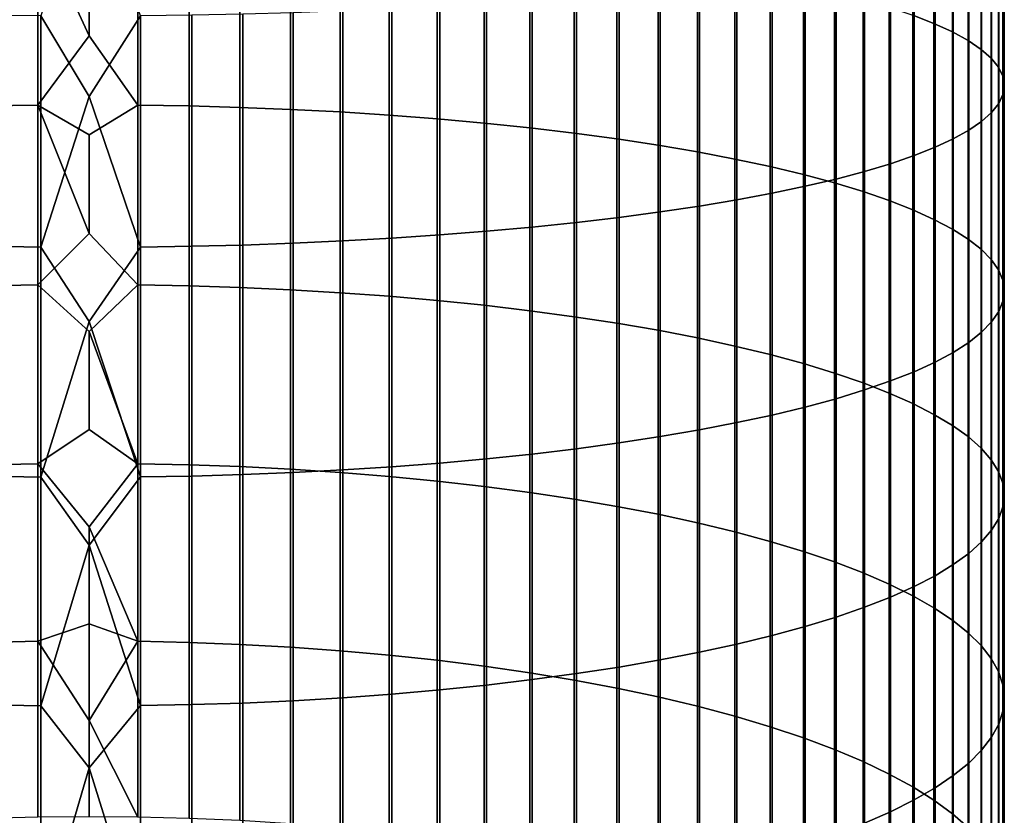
# Model space of a CAD drawing. Header units: metres. Extents: x -28 to 70, y -218 to 27.
# Tile 63 of 246: x -1 to 12, y -127 to -117. Entities that reach past the tile are written whole.
import ezdxf

# ---------------------------------------------------------------- set-up
doc = ezdxf.new("R2010")
doc.units = ezdxf.units.M
doc.layers.add('solid_10_261_002_XXX', color=7, linetype='CONTINUOUS')

msp = doc.modelspace()

# ---------------------------------------------------------------- linework, layer by layer
at = {"layer": 'solid_10_261_002_XXX'}
for points in [[(11.031618, -114.280869, 446.531006), (11.031618, -116.852173, 446.105743), (10.756376, -116.744087, 445.503418), (10.756376, -114.18927, 445.925995)], [(11.272079, -114.374634, 447.15036), (11.272079, -116.962822, 446.72229), (11.031618, -116.852173, 446.105743), (11.031618, -114.280869, 446.531006)], [(11.477005, -114.470268, 447.782074), (11.477005, -117.075676, 447.351166), (11.272079, -116.962822, 446.72229), (11.272079, -114.374634, 447.15036)], [(11.645746, -114.567474, 448.424164), (11.645746, -117.190384, 447.990356), (11.477005, -117.075676, 447.351166), (11.477005, -114.470268, 447.782074)], [(11.777773, -114.665947, 449.074615), (11.777773, -117.306587, 448.637878), (11.645746, -117.190384, 447.990356), (11.645746, -114.567474, 448.424164)], [(11.872668, -114.765373, 449.731354), (11.872668, -117.423912, 449.291656), (11.777773, -117.306587, 448.637878), (11.777773, -114.665947, 449.074615)], [(11.930133, -114.86544, 450.392334), (11.930133, -117.542, 449.949646), (11.872668, -117.423912, 449.291656), (11.872668, -114.765373, 449.731354)], [(0.670042, -116.754463, 462.870148), (0, -114.85862, 463.159546), (-0.633895, -116.754761, 462.872101), (0, -117.807159, 462.724701)], [(11.949986, -114.965828, 451.055481), (11.949986, -117.660461, 450.609802), (11.930133, -117.542, 449.949646), (11.930133, -114.86544, 450.392334)], [(11.876726, -115.166321, 452.379791), (11.876726, -117.897057, 451.928162), (11.932165, -117.778938, 451.269989), (11.932165, -115.066231, 451.718658)], [(11.932165, -115.066231, 451.718658), (11.932165, -117.778938, 451.269989), (11.949986, -117.660461, 450.609802), (11.949986, -114.965828, 451.055481)], [(11.783843, -115.265793, 453.036835), (11.783843, -118.014435, 452.582214), (11.876726, -117.897057, 451.928162), (11.876726, -115.166321, 452.379791)], [(11.65381, -115.364319, 453.687683), (11.65381, -118.130707, 453.230133), (11.783843, -118.014435, 452.582214), (11.783843, -115.265793, 453.036835)], [(11.284048, -115.557335, 454.962585), (11.284048, -118.358467, 454.499298), (11.487036, -118.245506, 453.869843), (11.487036, -115.461609, 454.330261)], [(11.487036, -115.461609, 454.330261), (11.487036, -118.245506, 453.869843), (11.65381, -118.130707, 453.230133), (11.65381, -115.364319, 453.687683)], [(-0.670042, -115.556175, 438.884003), (-0.670042, -117.918129, 438.426758), (-1.338642, -117.929604, 438.481995), (-1.338642, -115.566139, 438.939545)], [(0, -117.016182, 438.590118), (-0.670042, -117.918129, 438.426758), (-0.670042, -115.556175, 438.884003)], [(0, -115.721931, 438.834991), (0, -117.016182, 438.590118), (-0.670042, -115.556175, 438.884003)], [(0.633895, -115.555824, 438.88208), (0.633895, -117.917725, 438.424835), (0, -117.016182, 438.590118), (0, -115.721931, 438.834991)], [(1.302662, -115.56543, 438.935608), (1.302662, -117.928787, 438.478088), (0.633895, -117.917725, 438.424835), (0.633895, -115.555824, 438.88208)], [(1.967323, -115.581657, 439.026001), (1.967323, -117.947479, 438.567993), (1.302662, -117.928787, 438.478088), (1.302662, -115.56543, 438.935608)], [(2.625782, -115.604439, 439.152985), (2.625782, -117.973724, 438.694305), (1.967323, -117.947479, 438.567993), (1.967323, -115.581657, 439.026001)], [(11.045485, -115.651207, 455.582672), (11.045485, -118.469246, 455.116577), (11.284048, -118.358467, 454.499298), (11.284048, -115.557335, 454.962585)], [(3.275962, -115.63372, 439.316132), (3.275962, -118.007446, 438.856567), (2.625782, -117.973724, 438.694305), (2.625782, -115.604439, 439.152985)], [(3.915814, -115.669395, 439.514923), (3.915814, -118.048538, 439.054352), (3.275962, -118.007446, 438.856567), (3.275962, -115.63372, 439.316132)], [(4.543321, -115.711365, 439.748779), (4.543321, -118.096878, 439.286957), (3.915814, -118.048538, 439.054352), (3.915814, -115.669395, 439.514923)], [(5.156505, -115.759483, 440.016907), (5.156505, -118.152306, 439.55368), (4.543321, -118.096878, 439.286957), (4.543321, -115.711365, 439.748779)], [(10.772099, -115.742928, 456.188507), (10.772099, -118.577477, 455.719696), (11.045485, -118.469246, 455.116577), (11.045485, -115.651207, 455.582672)], [(5.753431, -115.813606, 440.318512), (5.753431, -118.214645, 439.853668), (5.156505, -118.152306, 439.55368), (5.156505, -115.759483, 440.016907)], [(6.332219, -115.873558, 440.652588), (6.332219, -118.283699, 440.186005), (5.753431, -118.214645, 439.853668), (5.753431, -115.813606, 440.318512)], [(10.124413, -115.918762, 457.349976), (10.124413, -118.784973, 456.875916), (10.464751, -118.682831, 456.306763), (10.464751, -115.832207, 456.778229)], [(10.464751, -115.832207, 456.778229), (10.464751, -118.682831, 456.306763), (10.772099, -118.577477, 455.719696), (10.772099, -115.742928, 456.188507)], [(6.891044, -115.939163, 441.018127), (6.891044, -118.359261, 440.549622), (6.332219, -118.283699, 440.186005), (6.332219, -115.873558, 440.652588)], [(7.428144, -116.010193, 441.413971), (7.428144, -118.441086, 440.943359), (6.891044, -118.359261, 440.549622), (6.891044, -115.939163, 441.018127)], [(9.752155, -116.002327, 457.901917), (9.752155, -118.883583, 457.425385), (10.124413, -118.784973, 456.875916), (10.124413, -115.918762, 457.349976)], [(7.941825, -116.086441, 441.838867), (7.941825, -118.528908, 441.365997), (7.428144, -118.441086, 440.943359), (7.428144, -116.010193, 441.413971)], [(8.430468, -116.167664, 442.291443), (8.430468, -118.622467, 441.816223), (7.941825, -118.528908, 441.365997), (7.941825, -116.086441, 441.838867)], [(8.916676, -116.159416, 458.939575), (8.916676, -119.068954, 458.458344), (9.349153, -118.97834, 457.95343), (9.349153, -116.082626, 458.432343)], [(9.349153, -116.082626, 458.432343), (9.349153, -118.97834, 457.95343), (9.752155, -118.883583, 457.425385), (9.752155, -116.002327, 457.901917)], [(7.968838, -116.301498, 459.878113), (7.968838, -119.236618, 459.392639), (8.456086, -119.155136, 458.938599), (8.456086, -116.232445, 459.421997)], [(8.892533, -116.253601, 442.770325), (8.892533, -118.721451, 442.292572), (8.430468, -118.622467, 441.816223), (8.430468, -116.167664, 442.291443)], [(8.456086, -116.232445, 459.421997), (8.456086, -119.155136, 458.938599), (8.916676, -119.068954, 458.458344), (8.916676, -116.159416, 458.939575)], [(6.920588, -116.426788, 460.705688), (6.920588, -119.384468, 460.216492), (7.456467, -119.313148, 459.819061), (7.456467, -116.366348, 460.306458)], [(7.456467, -116.366348, 460.306458), (7.456467, -119.313148, 459.819061), (7.968838, -119.236618, 459.392639), (7.968838, -116.301498, 459.878113)], [(9.326563, -116.343987, 443.273956), (9.326563, -118.825554, 442.793549), (8.892533, -118.721451, 442.292572), (8.892533, -116.253601, 442.770325)], [(9.731189, -116.43853, 443.800781), (9.731189, -118.934456, 443.317596), (9.326563, -118.825554, 442.793549), (9.326563, -116.343987, 443.273956)], [(5.785134, -116.533699, 461.411896), (5.785134, -119.510628, 460.919525), (6.362891, -119.450363, 460.58371), (6.362891, -116.482628, 461.074554)], [(6.362891, -116.482628, 461.074554), (6.362891, -119.450363, 460.58371), (6.920588, -119.384468, 460.216492), (6.920588, -116.426788, 460.705688)], [(10.105136, -116.536934, 444.349152), (10.105136, -119.047798, 443.863068), (9.731189, -118.934456, 443.317596), (9.731189, -116.43853, 443.800781)], [(3.949999, -116.656738, 462.224609), (3.949999, -119.655823, 461.728577), (4.576783, -119.613518, 461.492859), (4.576783, -116.620888, 461.987823)], [(4.576783, -116.620888, 461.987823), (4.576783, -119.613518, 461.492859), (5.189138, -119.565071, 461.2229), (5.189138, -116.579834, 461.716644)], [(5.189138, -116.579834, 461.716644), (5.189138, -119.565071, 461.2229), (5.785134, -119.510628, 460.919525), (5.785134, -116.533699, 461.411896)], [(10.447225, -116.638893, 444.917297), (10.447225, -119.165237, 444.428192), (10.105136, -119.047798, 443.863068), (10.105136, -116.536934, 444.349152)], [(-1.302662, -116.74662, 462.818329), (-1.302662, -119.761887, 462.319611), (-0.633895, -119.7715, 462.373138), (-0.633895, -116.754761, 462.872101)], [(-0.633895, -116.754761, 462.872101), (-0.633895, -119.7715, 462.373138), (0, -117.807159, 462.724701)], [(0.670042, -116.754463, 462.870148), (0, -117.807159, 462.724701), (0.670042, -119.771149, 462.371216)], [(0.670042, -116.754463, 462.870148), (0.670042, -119.771149, 462.371216), (1.338642, -119.761185, 462.315674), (1.338642, -116.746025, 462.814362)], [(1.338642, -116.746025, 462.814362), (1.338642, -119.761185, 462.315674), (2.003021, -119.744606, 462.223297), (2.003021, -116.731972, 462.721588)], [(2.003021, -116.731972, 462.721588), (2.003021, -119.744606, 462.223297), (2.661086, -119.721466, 462.09436), (2.661086, -116.712364, 462.592072)], [(2.661086, -116.712364, 462.592072), (2.661086, -119.721466, 462.09436), (3.310761, -119.691841, 461.929291), (3.310761, -116.687263, 462.426239)], [(3.310761, -116.687263, 462.426239), (3.310761, -119.691841, 461.929291), (3.949999, -119.655823, 461.728577), (3.949999, -116.656738, 462.224609)], [(10.756376, -116.744087, 445.503418), (10.756376, -119.2864, 445.011261), (10.447225, -119.165237, 444.428192), (10.447225, -116.638893, 444.917297)], [(11.031618, -116.852173, 446.105743), (11.031618, -119.410904, 445.610382), (10.756376, -119.2864, 445.011261), (10.756376, -116.744087, 445.503418)], [(11.272079, -116.962822, 446.72229), (11.272079, -119.538345, 446.223694), (11.031618, -119.410904, 445.610382), (11.031618, -116.852173, 446.105743)], [(0.633895, -117.917725, 438.424835), (0, -118.306625, 438.325897), (-0.670042, -117.918129, 438.426758), (0, -117.016182, 438.590118)], [(11.477005, -117.075676, 447.351166), (11.477005, -119.668335, 446.849243), (11.272079, -119.538345, 446.223694), (11.272079, -116.962822, 446.72229)], [(11.645746, -117.190384, 447.990356), (11.645746, -119.800468, 447.485077), (11.477005, -119.668335, 446.849243), (11.477005, -117.075676, 447.351166)], [(11.777773, -117.306587, 448.637878), (11.777773, -119.934311, 448.129181), (11.645746, -119.800468, 447.485077), (11.645746, -117.190384, 447.990356)], [(11.872668, -117.423912, 449.291656), (11.872668, -120.06945, 448.77951), (11.777773, -119.934311, 448.129181), (11.777773, -117.306587, 448.637878)], [(11.930133, -117.542, 449.949646), (11.930133, -120.205467, 449.434021), (11.872668, -120.06945, 448.77951), (11.872668, -117.423912, 449.291656)], [(11.949986, -117.660461, 450.609802), (11.949986, -120.341919, 450.090698), (11.930133, -120.205467, 449.434021), (11.930133, -117.542, 449.949646)], [(11.876726, -117.897057, 451.928162), (11.876726, -120.614433, 451.4021), (11.932165, -120.478386, 450.747406), (11.932165, -117.778938, 451.269989)], [(11.932165, -117.778938, 451.269989), (11.932165, -120.478386, 450.747406), (11.949986, -120.341919, 450.090698), (11.949986, -117.660461, 450.609802)], [(0.670042, -119.771149, 462.371216), (0, -117.807159, 462.724701), (-0.633895, -119.7715, 462.373138), (0, -120.743073, 462.211487)], [(11.783843, -118.014435, 452.582214), (11.783843, -120.749634, 452.052704), (11.876726, -120.614433, 451.4021), (11.876726, -117.897057, 451.928162)], [(-0.670042, -117.918129, 438.426758), (-0.670042, -120.266708, 437.905151), (-1.338642, -120.279694, 437.960052), (-1.338642, -117.929604, 438.481995)], [(0, -119.592972, 438.042389), (-0.670042, -120.266708, 437.905151), (-0.670042, -117.918129, 438.426758)], [(0, -118.306625, 438.325897), (0, -119.592972, 438.042389), (-0.670042, -117.918129, 438.426758)], [(0.633895, -117.917725, 438.424835), (0.633895, -120.266251, 437.903229), (0, -119.592972, 438.042389), (0, -118.306625, 438.325897)], [(1.302662, -117.928787, 438.478088), (1.302662, -120.27877, 437.956177), (0.633895, -120.266251, 437.903229), (0.633895, -117.917725, 438.424835)], [(1.967323, -117.947479, 438.567993), (1.967323, -120.299904, 438.045532), (1.302662, -120.27877, 437.956177), (1.302662, -117.928787, 438.478088)], [(2.625782, -117.973724, 438.694305), (2.625782, -120.32959, 438.171082), (1.967323, -120.299904, 438.045532), (1.967323, -117.947479, 438.567993)], [(3.275962, -118.007446, 438.856567), (3.275962, -120.367737, 438.332367), (2.625782, -120.32959, 438.171082), (2.625782, -117.973724, 438.694305)], [(3.915814, -118.048538, 439.054352), (3.915814, -120.414215, 438.528931), (3.275962, -120.367737, 438.332367), (3.275962, -118.007446, 438.856567)], [(11.65381, -118.130707, 453.230133), (11.65381, -120.88356, 452.697205), (11.783843, -120.749634, 452.052704), (11.783843, -118.014435, 452.582214)], [(4.543321, -118.096878, 439.286957), (4.543321, -120.468887, 438.760132), (3.915814, -120.414215, 438.528931), (3.915814, -118.048538, 439.054352)], [(5.156505, -118.152306, 439.55368), (5.156505, -120.531578, 439.025269), (4.543321, -120.468887, 438.760132), (4.543321, -118.096878, 439.286957)], [(5.753431, -118.214645, 439.853668), (5.753431, -120.602089, 439.323456), (5.156505, -120.531578, 439.025269), (5.156505, -118.152306, 439.55368)], [(11.487036, -118.245506, 453.869843), (11.487036, -121.015785, 453.333527), (11.65381, -120.88356, 452.697205), (11.65381, -118.130707, 453.230133)], [(6.332219, -118.283699, 440.186005), (6.332219, -120.680199, 439.653748), (5.753431, -120.602089, 439.323456), (5.753431, -118.214645, 439.853668)], [(6.891044, -118.359261, 440.549622), (6.891044, -120.765663, 440.015167), (6.332219, -120.680199, 439.653748), (6.332219, -118.283699, 440.186005)], [(11.284048, -118.358467, 454.499298), (11.284048, -121.145905, 453.959686), (11.487036, -121.015785, 453.333527), (11.487036, -118.245506, 453.869843)], [(7.428144, -118.441086, 440.943359), (7.428144, -120.858208, 440.406555), (6.891044, -120.765663, 440.015167), (6.891044, -118.359261, 440.549622)], [(11.045485, -118.469246, 455.116577), (11.045485, -121.273499, 454.5737), (11.284048, -121.145905, 453.959686), (11.284048, -118.358467, 454.499298)], [(7.941825, -118.528908, 441.365997), (7.941825, -120.95755, 440.82663), (7.428144, -120.858208, 440.406555), (7.428144, -118.441086, 440.943359)], [(8.430468, -118.622467, 441.816223), (8.430468, -121.063362, 441.274109), (7.941825, -120.95755, 440.82663), (7.941825, -118.528908, 441.365997)], [(10.772099, -118.577477, 455.719696), (10.772099, -121.39817, 455.173645), (11.045485, -121.273499, 454.5737), (11.045485, -118.469246, 455.116577)], [(8.892533, -118.721451, 442.292572), (8.892533, -121.175323, 441.747559), (8.430468, -121.063362, 441.274109), (8.430468, -118.622467, 441.816223)], [(10.124413, -118.784973, 456.875916), (10.124413, -121.637169, 456.323761), (10.464751, -121.519516, 455.757599), (10.464751, -118.682831, 456.306763)], [(10.464751, -118.682831, 456.306763), (10.464751, -121.519516, 455.757599), (10.772099, -121.39817, 455.173645), (10.772099, -118.577477, 455.719696)], [(9.326563, -118.825554, 442.793549), (9.326563, -121.293076, 442.245544), (8.892533, -121.175323, 441.747559), (8.892533, -118.721451, 442.292572)], [(9.752155, -118.883583, 457.425385), (9.752155, -121.750748, 456.870331), (10.124413, -121.637169, 456.323761), (10.124413, -118.784973, 456.875916)], [(9.731189, -118.934456, 443.317596), (9.731189, -121.416252, 442.766418), (9.326563, -121.293076, 442.245544), (9.326563, -118.825554, 442.793549)], [(9.349153, -118.97834, 457.95343), (9.349153, -121.859894, 457.395569), (9.752155, -121.750748, 456.870331), (9.752155, -118.883583, 457.425385)], [(10.105136, -119.047798, 443.863068), (10.105136, -121.544449, 443.308563), (9.731189, -121.416252, 442.766418), (9.731189, -118.934456, 443.317596)], [(8.456086, -119.155136, 458.938599), (8.456086, -122.063538, 458.375549), (8.916676, -121.964264, 457.897858), (8.916676, -119.068954, 458.458344)], [(8.916676, -119.068954, 458.458344), (8.916676, -121.964264, 457.897858), (9.349153, -121.859894, 457.395569), (9.349153, -118.97834, 457.95343)], [(10.447225, -119.165237, 444.428192), (10.447225, -121.677284, 443.8703), (10.105136, -121.544449, 443.308563), (10.105136, -119.047798, 443.863068)], [(7.968838, -119.236618, 459.392639), (7.968838, -122.157387, 458.827209), (8.456086, -122.063538, 458.375549), (8.456086, -119.155136, 458.938599)], [(10.756376, -119.2864, 445.011261), (10.756376, -121.814323, 444.449829), (10.447225, -121.677284, 443.8703), (10.447225, -119.165237, 444.428192)], [(6.920588, -119.384468, 460.216492), (6.920588, -122.327682, 459.646729), (7.456467, -122.245529, 459.251373), (7.456467, -119.313148, 459.819061)], [(7.456467, -119.313148, 459.819061), (7.456467, -122.245529, 459.251373), (7.968838, -122.157387, 458.827209), (7.968838, -119.236618, 459.392639)], [(11.031618, -119.410904, 445.610382), (11.031618, -121.955147, 445.045319), (10.756376, -121.814323, 444.449829), (10.756376, -119.2864, 445.011261)], [(5.785134, -119.510628, 460.919525), (5.785134, -122.473007, 460.346039), (6.362891, -122.403587, 460.011993), (6.362891, -119.450363, 460.58371)], [(6.362891, -119.450363, 460.58371), (6.362891, -122.403587, 460.011993), (6.920588, -122.327682, 459.646729), (6.920588, -119.384468, 460.216492)], [(11.272079, -119.538345, 446.223694), (11.272079, -122.099297, 445.654907), (11.031618, -121.955147, 445.045319), (11.031618, -119.410904, 445.610382)], [(4.576783, -119.613518, 461.492859), (4.576783, -122.591515, 460.916351), (5.189138, -122.535713, 460.647797), (5.189138, -119.565071, 461.2229)], [(5.189138, -119.565071, 461.2229), (5.189138, -122.535713, 460.647797), (5.785134, -122.473007, 460.346039), (5.785134, -119.510628, 460.919525)], [(11.477005, -119.668335, 446.849243), (11.477005, -122.246323, 446.276703), (11.272079, -122.099297, 445.654907), (11.272079, -119.538345, 446.223694)], [(0.633895, -120.266251, 437.903229), (0, -120.874924, 437.739685), (-0.670042, -120.266708, 437.905151), (0, -119.592972, 438.042389)], [(2.661086, -119.721466, 462.09436), (2.661086, -122.715851, 461.514679), (3.310761, -122.681725, 461.350464), (3.310761, -119.691841, 461.929291)], [(3.310761, -119.691841, 461.929291), (3.310761, -122.681725, 461.350464), (3.949999, -122.640236, 461.150818), (3.949999, -119.655823, 461.728577)], [(3.949999, -119.655823, 461.728577), (3.949999, -122.640236, 461.150818), (4.576783, -122.591515, 460.916351), (4.576783, -119.613518, 461.492859)], [(11.645746, -119.800468, 447.485077), (11.645746, -122.395767, 446.908661), (11.477005, -122.246323, 446.276703), (11.477005, -119.668335, 446.849243)], [(-1.302662, -119.761887, 462.319611), (-1.302662, -122.762413, 461.738739), (-0.633895, -122.773476, 461.791992), (-0.633895, -119.7715, 462.373138)], [(-0.633895, -119.7715, 462.373138), (-0.633895, -122.773476, 461.791992), (0, -120.743073, 462.211487)], [(0.670042, -119.771149, 462.371216), (0, -120.743073, 462.211487), (0.670042, -122.773079, 461.79007)], [(0.670042, -119.771149, 462.371216), (0.670042, -122.773079, 461.79007), (1.338642, -122.761597, 461.734833), (1.338642, -119.761185, 462.315674)], [(1.338642, -119.761185, 462.315674), (1.338642, -122.761597, 461.734833), (2.003021, -122.7425, 461.642944), (2.003021, -119.744606, 462.223297)], [(2.003021, -119.744606, 462.223297), (2.003021, -122.7425, 461.642944), (2.661086, -122.715851, 461.514679), (2.661086, -119.721466, 462.09436)], [(11.777773, -119.934311, 448.129181), (11.777773, -122.547157, 447.548859), (11.645746, -122.395767, 446.908661), (11.645746, -119.800468, 447.485077)], [(11.872668, -120.06945, 448.77951), (11.872668, -122.700012, 448.195282), (11.777773, -122.547157, 447.548859), (11.777773, -119.934311, 448.129181)], [(11.930133, -120.205467, 449.434021), (11.930133, -122.853851, 448.845856), (11.872668, -122.700012, 448.195282), (11.872668, -120.06945, 448.77951)], [(11.949986, -120.341919, 450.090698), (11.949986, -123.008194, 449.498535), (11.930133, -122.853851, 448.845856), (11.930133, -120.205467, 449.434021)], [(-0.670042, -120.266708, 437.905151), (-0.670042, -122.600166, 437.319611), (-1.338642, -122.614639, 437.374115), (-1.338642, -120.279694, 437.960052)], [(0, -120.874924, 437.739685), (0, -122.152214, 437.417847), (-0.670042, -122.600166, 437.319611), (-0.670042, -120.266708, 437.905151)], [(0.633895, -120.266251, 437.903229), (0.633895, -122.599655, 437.317688), (0, -120.874924, 437.739685)], [(1.302662, -120.27877, 437.956177), (1.302662, -122.613617, 437.37027), (0.633895, -122.599655, 437.317688), (0.633895, -120.266251, 437.903229)], [(1.967323, -120.299904, 438.045532), (1.967323, -122.637184, 437.459015), (1.302662, -122.613617, 437.37027), (1.302662, -120.27877, 437.956177)], [(2.625782, -120.32959, 438.171082), (2.625782, -122.670288, 437.58371), (1.967323, -122.637184, 437.459015), (1.967323, -120.299904, 438.045532)], [(3.275962, -120.367737, 438.332367), (3.275962, -122.712822, 437.743896), (2.625782, -122.670288, 437.58371), (2.625782, -120.32959, 438.171082)], [(11.932165, -120.478386, 450.747406), (11.932165, -123.162544, 450.151276), (11.949986, -123.008194, 449.498535), (11.949986, -120.341919, 450.090698)], [(3.915814, -120.414215, 438.528931), (3.915814, -122.764656, 437.939117), (3.275962, -122.712822, 437.743896), (3.275962, -120.367737, 438.332367)], [(4.543321, -120.468887, 438.760132), (4.543321, -122.825623, 438.168732), (3.915814, -122.764656, 437.939117), (3.915814, -120.414215, 438.528931)], [(5.156505, -120.531578, 439.025269), (5.156505, -122.895531, 438.432037), (4.543321, -122.825623, 438.168732), (4.543321, -120.468887, 438.760132)], [(11.876726, -120.614433, 451.4021), (11.876726, -123.316429, 450.802002), (11.932165, -123.162544, 450.151276), (11.932165, -120.478386, 450.747406)], [(5.753431, -120.602089, 439.323456), (5.753431, -122.974159, 438.72818), (5.156505, -122.895531, 438.432037), (5.156505, -120.531578, 439.025269)], [(6.332219, -120.680199, 439.653748), (6.332219, -123.061264, 439.056244), (5.753431, -122.974159, 438.72818), (5.753431, -120.602089, 439.323456)], [(11.783843, -120.749634, 452.052704), (11.783843, -123.469345, 451.448669), (11.876726, -123.316429, 450.802002), (11.876726, -120.614433, 451.4021)], [(0.670042, -122.773079, 461.79007), (0, -120.743073, 462.211487), (-0.633895, -122.773476, 461.791992), (0, -123.664284, 461.6203)], [(6.891044, -120.765663, 440.015167), (6.891044, -123.15657, 439.415192), (6.332219, -123.061264, 439.056244), (6.332219, -120.680199, 439.653748)], [(7.428144, -120.858208, 440.406555), (7.428144, -123.259773, 439.803894), (6.891044, -123.15657, 439.415192), (6.891044, -120.765663, 440.015167)], [(7.941825, -120.95755, 440.82663), (7.941825, -123.370544, 440.2211), (7.428144, -123.259773, 439.803894), (7.428144, -120.858208, 440.406555)], [(11.65381, -120.88356, 452.697205), (11.65381, -123.620827, 452.089264), (11.783843, -123.469345, 451.448669), (11.783843, -120.749634, 452.052704)], [(0.633895, -122.599655, 437.317688), (0, -122.152214, 437.417847), (0, -120.874924, 437.739685)], [(8.430468, -121.063362, 441.274109), (8.430468, -123.488548, 440.665527), (7.941825, -123.370544, 440.2211), (7.941825, -120.95755, 440.82663)], [(11.487036, -121.015785, 453.333527), (11.487036, -123.770386, 452.721741), (11.65381, -123.620827, 452.089264), (11.65381, -120.88356, 452.697205)], [(8.892533, -121.175323, 441.747559), (8.892533, -123.613396, 441.135773), (8.430468, -123.488548, 440.665527), (8.430468, -121.063362, 441.274109)], [(11.284048, -121.145905, 453.959686), (11.284048, -123.917557, 453.344116), (11.487036, -123.770386, 452.721741), (11.487036, -121.015785, 453.333527)], [(9.326563, -121.293076, 442.245544), (9.326563, -123.744705, 441.63031), (8.892533, -123.613396, 441.135773), (8.892533, -121.175323, 441.747559)], [(11.045485, -121.273499, 454.5737), (11.045485, -124.061874, 453.954407), (11.284048, -123.917557, 453.344116), (11.284048, -121.145905, 453.959686)], [(9.731189, -121.416252, 442.766418), (9.731189, -123.882057, 442.147644), (9.326563, -123.744705, 441.63031), (9.326563, -121.293076, 442.245544)], [(10.772099, -121.39817, 455.173645), (10.772099, -124.202888, 454.55072), (11.045485, -124.061874, 453.954407), (11.045485, -121.273499, 454.5737)], [(10.105136, -121.544449, 443.308563), (10.105136, -124.025024, 442.686096), (9.731189, -123.882057, 442.147644), (9.731189, -121.416252, 442.766418)], [(10.464751, -121.519516, 455.757599), (10.464751, -124.340141, 455.131165), (10.772099, -124.202888, 454.55072), (10.772099, -121.39817, 455.173645)], [(9.752155, -121.750748, 456.870331), (9.752155, -124.601677, 456.237152), (10.124413, -124.473213, 455.693909), (10.124413, -121.637169, 456.323761)], [(10.447225, -121.677284, 443.8703), (10.447225, -124.173149, 443.243988), (10.105136, -124.025024, 442.686096), (10.105136, -121.544449, 443.308563)], [(10.124413, -121.637169, 456.323761), (10.124413, -124.473213, 455.693909), (10.464751, -124.340141, 455.131165), (10.464751, -121.519516, 455.757599)], [(9.349153, -121.859894, 457.395569), (9.349153, -124.725128, 456.759216), (9.752155, -124.601677, 456.237152), (9.752155, -121.750748, 456.870331)], [(10.756376, -121.814323, 444.449829), (10.756376, -124.325974, 443.81955), (10.447225, -124.173149, 443.243988), (10.447225, -121.677284, 443.8703)], [(8.916676, -121.964264, 457.897858), (8.916676, -124.843185, 457.258453), (9.349153, -124.725128, 456.759216), (9.349153, -121.859894, 457.395569)], [(11.031618, -121.955147, 445.045319), (11.031618, -124.483002, 444.41098), (10.756376, -124.325974, 443.81955), (10.756376, -121.814323, 444.449829)], [(8.456086, -122.063538, 458.375549), (8.456086, -124.955467, 457.733276), (8.916676, -124.843185, 457.258453), (8.916676, -121.964264, 457.897858)], [(11.272079, -122.099297, 445.654907), (11.272079, -124.643753, 445.016418), (11.031618, -124.483002, 444.41098), (11.031618, -121.955147, 445.045319)], [(0.633895, -122.599655, 437.317688), (0, -123.424545, 437.076935), (-0.670042, -122.600166, 437.319611), (0, -122.152214, 437.417847)], [(7.456467, -122.245529, 459.251373), (7.456467, -125.161316, 458.60379), (7.968838, -125.061623, 458.18219), (7.968838, -122.157387, 458.827209)], [(7.968838, -122.157387, 458.827209), (7.968838, -125.061623, 458.18219), (8.456086, -124.955467, 457.733276), (8.456086, -122.063538, 458.375549)], [(11.477005, -122.246323, 446.276703), (11.477005, -124.807709, 445.633942), (11.272079, -124.643753, 445.016418), (11.272079, -122.099297, 445.654907)], [(6.920588, -122.327682, 459.646729), (6.920588, -125.254242, 458.996735), (7.456467, -125.161316, 458.60379), (7.456467, -122.245529, 459.251373)], [(11.645746, -122.395767, 446.908661), (11.645746, -124.974365, 446.261597), (11.477005, -124.807709, 445.633942), (11.477005, -122.246323, 446.276703)], [(5.785134, -122.473007, 460.346039), (5.785134, -125.418602, 459.691833), (6.362891, -125.340088, 459.359802), (6.362891, -122.403587, 460.011993)], [(6.362891, -122.403587, 460.011993), (6.362891, -125.340088, 459.359802), (6.920588, -125.254242, 458.996735), (6.920588, -122.327682, 459.646729)], [(11.777773, -122.547157, 447.548859), (11.777773, -125.143181, 446.89743), (11.645746, -124.974365, 446.261597), (11.645746, -122.395767, 446.908661)], [(4.576783, -122.591515, 460.916351), (4.576783, -125.55265, 460.258698), (5.189138, -125.489532, 459.991791), (5.189138, -122.535713, 460.647797)], [(5.189138, -122.535713, 460.647797), (5.189138, -125.489532, 459.991791), (5.785134, -125.418602, 459.691833), (5.785134, -122.473007, 460.346039)], [(-0.670042, -122.600166, 437.319611), (-0.670042, -124.916756, 436.670532), (-1.338642, -124.932716, 436.72464), (-1.338642, -122.614639, 437.374115)], [(0, -123.424545, 437.076935), (0, -124.691635, 436.71701), (-0.670042, -124.916756, 436.670532), (-0.670042, -122.600166, 437.319611)], [(0.633895, -122.599655, 437.317688), (0.633895, -124.916199, 436.66864), (0, -123.424545, 437.076935)], [(1.302662, -122.613617, 437.37027), (1.302662, -124.931587, 436.720795), (0.633895, -124.916199, 436.66864), (0.633895, -122.599655, 437.317688)], [(1.967323, -122.637184, 437.459015), (1.967323, -124.957573, 436.808868), (1.302662, -124.931587, 436.720795), (1.302662, -122.613617, 437.37027)], [(2.625782, -122.670288, 437.58371), (2.625782, -124.994064, 436.932617), (1.967323, -124.957573, 436.808868), (1.967323, -122.637184, 437.459015)], [(3.275962, -122.712822, 437.743896), (3.275962, -125.040962, 437.091583), (2.625782, -124.994064, 436.932617), (2.625782, -122.670288, 437.58371)], [(3.310761, -122.681725, 461.350464), (3.310761, -125.654686, 460.690186), (3.949999, -125.607758, 460.49176), (3.949999, -122.640236, 461.150818)], [(3.949999, -122.640236, 461.150818), (3.949999, -125.607758, 460.49176), (4.576783, -125.55265, 460.258698), (4.576783, -122.591515, 460.916351)], [(11.872668, -122.700012, 448.195282), (11.872668, -125.313637, 447.539398), (11.777773, -125.143181, 446.89743), (11.777773, -122.547157, 447.548859)], [(-1.302662, -122.762413, 461.738739), (-1.302662, -125.745949, 461.076111), (-0.633895, -125.758461, 461.129059), (-0.633895, -122.773476, 461.791992)], [(-0.633895, -122.773476, 461.791992), (-0.633895, -125.758461, 461.129059), (0, -123.664284, 461.6203)], [(0.670042, -122.773079, 461.79007), (0, -123.664284, 461.6203), (0.670042, -125.758011, 461.127136)], [(0.670042, -122.773079, 461.79007), (0.670042, -125.758011, 461.127136), (1.338642, -125.745026, 461.072235), (1.338642, -122.761597, 461.734833)], [(1.338642, -122.761597, 461.734833), (1.338642, -125.745026, 461.072235), (2.003021, -125.723427, 460.980896), (2.003021, -122.7425, 461.642944)], [(2.003021, -122.7425, 461.642944), (2.003021, -125.723427, 460.980896), (2.661086, -125.693283, 460.853424), (2.661086, -122.715851, 461.514679)], [(2.661086, -122.715851, 461.514679), (2.661086, -125.693283, 460.853424), (3.310761, -125.654686, 460.690186), (3.310761, -122.681725, 461.350464)], [(3.915814, -122.764656, 437.939117), (3.915814, -125.098106, 437.285309), (3.275962, -125.040962, 437.091583), (3.275962, -122.712822, 437.743896)], [(4.543321, -122.825623, 438.168732), (4.543321, -125.165321, 437.513184), (3.915814, -125.098106, 437.285309), (3.915814, -122.764656, 437.939117)], [(11.930133, -122.853851, 448.845856), (11.930133, -125.485191, 448.185547), (11.872668, -125.313637, 447.539398), (11.872668, -122.700012, 448.195282)], [(5.156505, -122.895531, 438.432037), (5.156505, -125.242401, 437.774475), (4.543321, -125.165321, 437.513184), (4.543321, -122.825623, 438.168732)], [(5.753431, -122.974159, 438.72818), (5.753431, -125.329086, 438.068359), (5.156505, -125.242401, 437.774475), (5.156505, -122.895531, 438.432037)], [(11.949986, -123.008194, 449.498535), (11.949986, -125.657295, 448.833771), (11.930133, -125.485191, 448.185547), (11.930133, -122.853851, 448.845856)], [(6.332219, -123.061264, 439.056244), (6.332219, -125.425125, 438.393921), (5.753431, -125.329086, 438.068359), (5.753431, -122.974159, 438.72818)], [(11.932165, -123.162544, 450.151276), (11.932165, -125.829422, 449.482025), (11.949986, -125.657295, 448.833771), (11.949986, -123.008194, 449.498535)], [(6.891044, -123.15657, 439.415192), (6.891044, -125.530197, 438.750153), (6.332219, -125.425125, 438.393921), (6.332219, -123.061264, 439.056244)], [(7.428144, -123.259773, 439.803894), (7.428144, -125.643974, 439.135864), (6.891044, -125.530197, 438.750153), (6.891044, -123.15657, 439.415192)], [(11.876726, -123.316429, 450.802002), (11.876726, -126.001022, 450.128326), (11.932165, -125.829422, 449.482025), (11.932165, -123.162544, 450.151276)], [(7.941825, -123.370544, 440.2211), (7.941825, -125.766106, 439.549896), (7.428144, -125.643974, 439.135864), (7.428144, -123.259773, 439.803894)], [(11.783843, -123.469345, 451.448669), (11.783843, -126.171547, 450.770599), (11.876726, -126.001022, 450.128326), (11.876726, -123.316429, 450.802002)], [(0.633895, -124.916199, 436.66864), (0, -124.691635, 436.71701), (0, -123.424545, 437.076935)], [(8.430468, -123.488548, 440.665527), (8.430468, -125.896202, 439.990936), (7.941825, -125.766106, 439.549896), (7.941825, -123.370544, 440.2211)], [(8.892533, -123.613396, 441.135773), (8.892533, -126.033852, 440.457581), (8.430468, -125.896202, 439.990936), (8.430468, -123.488548, 440.665527)], [(11.65381, -123.620827, 452.089264), (11.65381, -126.340469, 451.406799), (11.783843, -126.171547, 450.770599), (11.783843, -123.469345, 451.448669)], [(0.670042, -125.758011, 461.127136), (0, -123.664284, 461.6203), (-0.633895, -125.758461, 461.129059), (0, -126.568726, 460.951569)], [(9.326563, -123.744705, 441.63031), (9.326563, -126.178619, 440.948364), (8.892533, -126.033852, 440.457581), (8.892533, -123.613396, 441.135773)], [(11.487036, -123.770386, 452.721741), (11.487036, -126.507248, 452.034943), (11.65381, -126.340469, 451.406799), (11.65381, -123.620827, 452.089264)], [(9.731189, -123.882057, 442.147644), (9.731189, -126.330055, 441.461731), (9.326563, -126.178619, 440.948364), (9.326563, -123.744705, 441.63031)], [(11.284048, -123.917557, 453.344116), (11.284048, -126.671364, 452.653076), (11.487036, -126.507248, 452.034943), (11.487036, -123.770386, 452.721741)], [(10.105136, -124.025024, 442.686096), (10.105136, -126.487671, 441.996094), (9.731189, -126.330055, 441.461731), (9.731189, -123.882057, 442.147644)], [(11.045485, -124.061874, 453.954407), (11.045485, -126.832298, 453.259216), (11.284048, -126.671364, 452.653076), (11.284048, -123.917557, 453.344116)], [(10.447225, -124.173149, 443.243988), (10.447225, -126.650978, 442.549713), (10.105136, -126.487671, 441.996094), (10.105136, -124.025024, 442.686096)], [(10.772099, -124.202888, 454.55072), (10.772099, -126.989548, 453.85144), (11.045485, -126.832298, 453.259216), (11.045485, -124.061874, 453.954407)], [(10.756376, -124.325974, 443.81955), (10.756376, -126.819466, 443.120911), (10.447225, -126.650978, 442.549713), (10.447225, -124.173149, 443.243988)], [(10.464751, -124.340141, 455.131165), (10.464751, -127.142609, 454.427917), (10.772099, -126.989548, 453.85144), (10.772099, -124.202888, 454.55072)], [(10.124413, -124.473213, 455.693909), (10.124413, -127.291, 454.986786), (10.464751, -127.142609, 454.427917), (10.464751, -124.340141, 455.131165)], [(11.031618, -124.483002, 444.41098), (11.031618, -126.992592, 443.707825), (10.756376, -126.819466, 443.120911), (10.756376, -124.325974, 443.81955)], [(9.752155, -124.601677, 456.237152), (9.752155, -127.43425, 455.526337), (10.124413, -127.291, 454.986786), (10.124413, -124.473213, 455.693909)], [(9.349153, -124.725128, 456.759216), (9.349153, -127.571922, 456.044861), (9.752155, -127.43425, 455.526337), (9.752155, -124.601677, 456.237152)], [(11.272079, -124.643753, 445.016418), (11.272079, -127.169815, 444.308655), (11.031618, -126.992592, 443.707825), (11.031618, -124.483002, 444.41098)], [(0, -124.691635, 436.71701), (0, -125.953194, 436.338196), (-0.670042, -124.916756, 436.670532)], [(0.633895, -124.916199, 436.66864), (0, -125.953194, 436.338196), (0, -124.691635, 436.71701)], [(8.916676, -124.843185, 457.258453), (8.916676, -127.703568, 456.54068), (9.349153, -127.571922, 456.044861), (9.349153, -124.725128, 456.759216)], [(11.477005, -124.807709, 445.633942), (11.477005, -127.350586, 444.921448), (11.272079, -127.169815, 444.308655), (11.272079, -124.643753, 445.016418)], [(8.456086, -124.955467, 457.733276), (8.456086, -127.828773, 457.012268), (8.916676, -127.703568, 456.54068), (8.916676, -124.843185, 457.258453)], [(11.645746, -124.974365, 446.261597), (11.645746, -127.534317, 445.544342), (11.477005, -127.350586, 444.921448), (11.477005, -124.807709, 445.633942)], [(-0.670042, -124.916756, 436.670532), (-0.670042, -127.214752, 435.958405), (-1.338642, -127.232185, 436.012054), (-1.338642, -124.932716, 436.72464)], [(0, -125.953194, 436.338196), (0, -127.208946, 435.940521), (-0.670042, -127.214752, 435.958405), (-0.670042, -124.916756, 436.670532)], [(0.633895, -124.916199, 436.66864), (0.633895, -127.214142, 435.956512), (0, -125.953194, 436.338196)], [(1.302662, -124.931587, 436.720795), (1.302662, -127.230949, 436.00824), (0.633895, -127.214142, 435.956512), (0.633895, -124.916199, 436.66864)], [(1.967323, -124.957573, 436.808868), (1.967323, -127.259331, 436.095612), (1.302662, -127.230949, 436.00824), (1.302662, -124.931587, 436.720795)], [(2.625782, -124.994064, 436.932617), (2.625782, -127.299194, 436.218292), (1.967323, -127.259331, 436.095612), (1.967323, -124.957573, 436.808868)], [(7.968838, -125.061623, 458.18219), (7.968838, -127.947151, 457.458099), (8.456086, -127.828773, 457.012268), (8.456086, -124.955467, 457.733276)], [(11.777773, -125.143181, 446.89743), (11.777773, -127.720444, 446.175323), (11.645746, -127.534317, 445.544342), (11.645746, -124.974365, 446.261597)], [(3.275962, -125.040962, 437.091583), (3.275962, -127.350418, 436.375916), (2.625782, -127.299194, 436.218292), (2.625782, -124.994064, 436.932617)], [(3.915814, -125.098106, 437.285309), (3.915814, -127.412834, 436.568024), (3.275962, -127.350418, 436.375916), (3.275962, -125.040962, 437.091583)], [(4.543321, -125.165321, 437.513184), (4.543321, -127.486244, 436.793976), (3.915814, -127.412834, 436.568024), (3.915814, -125.098106, 437.285309)], [(7.456467, -125.161316, 458.60379), (7.456467, -128.058334, 457.876831), (7.968838, -127.947151, 457.458099), (7.968838, -125.061623, 458.18219)], [(5.156505, -125.242401, 437.774475), (5.156505, -127.570435, 437.05307), (4.543321, -127.486244, 436.793976), (4.543321, -125.165321, 437.513184)], [(5.753431, -125.329086, 438.068359), (5.753431, -127.665115, 437.344482), (5.156505, -127.570435, 437.05307), (5.156505, -125.242401, 437.774475)], [(6.920588, -125.254242, 458.996735), (6.920588, -128.161942, 458.26709), (7.456467, -128.058334, 457.876831), (7.456467, -125.161316, 458.60379)], [(11.872668, -125.313637, 447.539398), (11.872668, -127.908371, 446.812408), (11.777773, -127.720444, 446.175323), (11.777773, -125.143181, 446.89743)], [(6.332219, -125.425125, 438.393921), (6.332219, -127.770004, 437.667297), (5.753431, -127.665115, 437.344482), (5.753431, -125.329086, 438.068359)], [(5.785134, -125.418602, 459.691833), (5.785134, -128.345245, 458.957428), (6.362891, -128.25769, 458.627655), (6.362891, -125.340088, 459.359802)], [(6.362891, -125.340088, 459.359802), (6.362891, -128.25769, 458.627655), (6.920588, -128.161942, 458.26709), (6.920588, -125.254242, 458.996735)], [(11.930133, -125.485191, 448.185547), (11.930133, -128.097504, 447.453613), (11.872668, -127.908371, 446.812408), (11.872668, -125.313637, 447.539398)], [(4.576783, -125.55265, 460.258698), (4.576783, -128.49472, 459.520416), (5.189138, -128.424332, 459.25531), (5.189138, -125.489532, 459.991791)], [(5.189138, -125.489532, 459.991791), (5.189138, -128.424332, 459.25531), (5.785134, -128.345245, 458.957428), (5.785134, -125.418602, 459.691833)], [(6.891044, -125.530197, 438.750153), (6.891044, -127.884766, 438.020508), (6.332219, -127.770004, 437.667297), (6.332219, -125.425125, 438.393921)], [(11.949986, -125.657295, 448.833771), (11.949986, -128.287262, 448.096893), (11.930133, -128.097504, 447.453613), (11.930133, -125.485191, 448.185547)], [(3.310761, -125.654686, 460.690186), (3.310761, -128.608505, 459.948975), (3.949999, -128.556168, 459.751862), (3.949999, -125.607758, 460.49176)], [(3.949999, -125.607758, 460.49176), (3.949999, -128.556168, 459.751862), (4.576783, -128.49472, 459.520416), (4.576783, -125.55265, 460.258698)], [(7.428144, -125.643974, 439.135864), (7.428144, -128.009048, 438.402985), (6.891044, -127.884766, 438.020508), (6.891044, -125.530197, 438.750153)], [(-1.302662, -125.745949, 461.076111), (-1.302662, -128.710266, 460.332245), (-0.633895, -128.724228, 460.384827), (-0.633895, -125.758461, 461.129059)], [(-0.633895, -125.758461, 461.129059), (-0.633895, -128.724228, 460.384827), (0, -126.568726, 460.951569)], [(0.670042, -125.758011, 461.127136), (0, -126.568726, 460.951569), (0.670042, -128.723724, 460.382904)], [(0.670042, -125.758011, 461.127136), (0.670042, -128.723724, 460.382904), (1.338642, -128.709244, 460.328369), (1.338642, -125.745026, 461.072235)], [(1.338642, -125.745026, 461.072235), (1.338642, -128.709244, 460.328369), (2.003021, -128.685165, 460.237671), (2.003021, -125.723427, 460.980896)], [(2.003021, -125.723427, 460.980896), (2.003021, -128.685165, 460.237671), (2.661086, -128.65155, 460.111053), (2.661086, -125.693283, 460.853424)], [(2.661086, -125.693283, 460.853424), (2.661086, -128.65155, 460.111053), (3.310761, -128.608505, 459.948975), (3.310761, -125.654686, 460.690186)], [(7.941825, -125.766106, 439.549896), (7.941825, -128.142441, 438.813507), (7.428144, -128.009048, 438.402985), (7.428144, -125.643974, 439.135864)], [(11.932165, -125.829422, 449.482025), (11.932165, -128.47702, 448.740204), (11.949986, -128.287262, 448.096893), (11.949986, -125.657295, 448.833771)], [(8.430468, -125.896202, 439.990936), (8.430468, -128.284531, 439.250824), (7.941825, -128.142441, 438.813507), (7.941825, -125.766106, 439.549896)], [(11.876726, -126.001022, 450.128326), (11.876726, -128.666214, 449.381561), (11.932165, -128.47702, 448.740204), (11.932165, -125.829422, 449.482025)], [(0.633895, -127.214142, 435.956512), (0, -127.208946, 435.940521), (0, -125.953194, 436.338196)], [(8.892533, -126.033852, 440.457581), (8.892533, -128.434875, 439.713531), (8.430468, -128.284531, 439.250824), (8.430468, -125.896202, 439.990936)], [(11.783843, -126.171547, 450.770599), (11.783843, -128.854218, 450.018951), (11.876726, -128.666214, 449.381561), (11.876726, -126.001022, 450.128326)], [(9.326563, -126.178619, 440.948364), (9.326563, -128.592987, 440.200195), (8.892533, -128.434875, 439.713531), (8.892533, -126.033852, 440.457581)], [(9.731189, -126.330055, 441.461731), (9.731189, -128.758392, 440.709229), (9.326563, -128.592987, 440.200195), (9.326563, -126.178619, 440.948364)], [(11.65381, -126.340469, 451.406799), (11.65381, -129.040451, 450.650299), (11.783843, -128.854218, 450.018951), (11.783843, -126.171547, 450.770599)], [(10.105136, -126.487671, 441.996094), (10.105136, -128.930557, 441.239075), (9.731189, -128.758392, 440.709229), (9.731189, -126.330055, 441.461731)], [(11.487036, -126.507248, 452.034943), (11.487036, -129.224335, 451.273651), (11.65381, -129.040451, 450.650299), (11.65381, -126.340469, 451.406799)], [(10.447225, -126.650978, 442.549713), (10.447225, -129.108917, 441.788055), (10.105136, -128.930557, 441.239075), (10.105136, -126.487671, 441.996094)], [(11.284048, -126.671364, 452.653076), (11.284048, -129.405273, 451.887054), (11.487036, -129.224335, 451.273651), (11.487036, -126.507248, 452.034943)], [(0.670042, -128.723724, 460.382904), (0, -126.568726, 460.951569), (-0.633895, -128.724228, 460.384827), (0, -129.45433, 460.20575)], [(10.756376, -126.819466, 443.120911), (10.756376, -129.292938, 442.354401), (10.447225, -129.108917, 441.788055), (10.447225, -126.650978, 442.549713)], [(11.045485, -126.832298, 453.259216), (11.045485, -129.582703, 452.488586), (11.284048, -129.405273, 451.887054), (11.284048, -126.671364, 452.653076)], [(11.031618, -126.992592, 443.707825), (11.031618, -129.48204, 442.936401), (10.756376, -129.292938, 442.354401), (10.756376, -126.819466, 443.120911)], [(10.772099, -126.989548, 453.85144), (10.772099, -129.756058, 453.076294), (11.045485, -129.582703, 452.488586), (11.045485, -126.832298, 453.259216)], [(10.464751, -127.142609, 454.427917), (10.464751, -129.92482, 453.648376), (10.772099, -129.756058, 453.076294), (10.772099, -126.989548, 453.85144)], [(11.272079, -127.169815, 444.308655), (11.272079, -129.675613, 443.532135), (11.031618, -129.48204, 442.936401), (11.031618, -126.992592, 443.707825)], [(10.124413, -127.291, 454.986786), (10.124413, -130.088409, 454.203003), (10.464751, -129.92482, 453.648376), (10.464751, -127.142609, 454.427917)], [(11.477005, -127.350586, 444.921448), (11.477005, -129.873047, 444.139771), (11.272079, -129.675613, 443.532135), (11.272079, -127.169815, 444.308655)]]:
    msp.add_3dface(points, dxfattribs=at)

doc.saveas('drawing.dxf')
